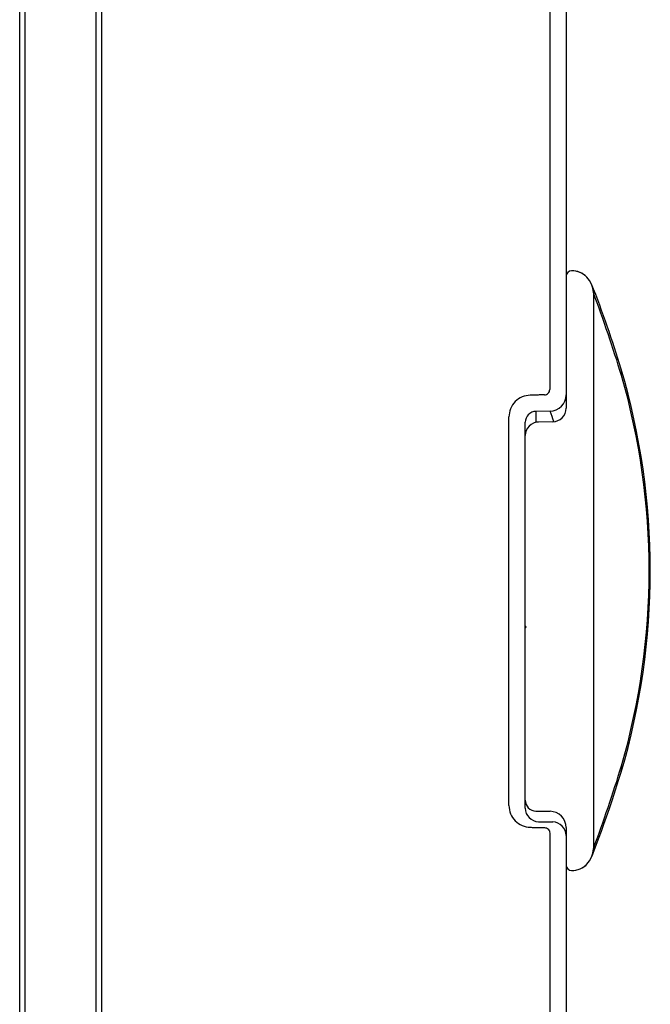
# Model space of a CAD drawing. Header units: millimetres. Extents: x 3813.37 to 3814.5, y 4795.07 to 4797.37.
# Tile 30 of 41: x 3813.45 to 3813.69, y 4796.34 to 4796.7. Entities that reach past the tile are written whole.
import ezdxf

# ---------------------------------------------------------------- set-up
doc = ezdxf.new("R2010")
doc.units = ezdxf.units.MM
doc.layers.add('SANINDUSA', color=3, linetype='Continuous')

msp = doc.modelspace()

# ---------------------------------------------------------------- linework, layer by layer
at = {"layer": 'SANINDUSA'}
for p, q in [((3813.45369954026, 4795.298047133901), (3813.45369954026, 4797.2350471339)), ((3813.45569954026, 4795.298047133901), (3813.45569954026, 4797.2350471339)), ((3813.48169954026, 4797.2350471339), (3813.48169954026, 4795.298047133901)), ((3813.48369954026, 4797.2350471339), (3813.48369954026, 4795.298047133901)), ((3813.648198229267, 4796.727379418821), (3813.648198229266, 4796.561689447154)), ((3813.654198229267, 4796.727379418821), (3813.654198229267, 4796.559724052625)), ((3813.654198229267, 4796.603222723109), (3813.654198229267, 4796.554835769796)), ((3813.664198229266, 4796.59722272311), (3813.664198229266, 4796.393222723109)), ((3813.648302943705, 4796.553724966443), (3813.643128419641, 4796.55363464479)), ((3813.643128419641, 4796.55363464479), (3813.643128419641, 4796.549720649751)), ((3813.633198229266, 4796.409093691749), (3813.633198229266, 4796.551600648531)), ((3813.639198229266, 4796.411059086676), (3813.639198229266, 4796.549635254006)), ((3813.649285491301, 4796.549836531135), (3813.644110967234, 4796.549746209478)), ((3813.639198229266, 4796.474754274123), (3813.639198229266, 4796.544746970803)), ((3813.639398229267, 4796.474754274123), (3813.639198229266, 4796.474754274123)), ((3813.639198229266, 4796.408136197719), (3813.639198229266, 4796.474434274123)), ((3813.639198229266, 4796.474434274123), (3813.639398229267, 4796.474434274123)), ((3813.639398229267, 4796.474754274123), (3813.639398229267, 4796.474434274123)), ((3813.643128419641, 4796.407059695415), (3813.648302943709, 4796.406969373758)), ((3813.644110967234, 4796.40313695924), (3813.649285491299, 4796.403046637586)), ((3813.65419822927, 4796.400970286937), (3813.654198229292, 4796.288926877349)), ((3813.648198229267, 4796.399004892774), (3813.648198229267, 4796.290892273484)), ((3813.654198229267, 4796.398047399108), (3813.654198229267, 4796.38722272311))]:
    msp.add_line(p, q, dxfattribs=at)
at = {"layer": 'SANINDUSA', "flags": 128}
for points in [[(3813.674558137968, 4796.566748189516), (3813.674631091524, 4796.567989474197), (3813.674431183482, 4796.569095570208)], [(3813.674432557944, 4796.421354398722), (3813.674631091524, 4796.422455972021), (3813.674558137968, 4796.423697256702)], [(3813.663627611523, 4796.390255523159), (3813.663627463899, 4796.390255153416), (3813.663632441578, 4796.390267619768), (3813.663688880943, 4796.390409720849), (3813.663864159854, 4796.390855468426), (3813.664151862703, 4796.391596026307), (3813.664548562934, 4796.392630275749), (3813.665051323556, 4796.393958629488), (3813.665656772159, 4796.395580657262), (3813.666361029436, 4796.397494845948), (3813.66715968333, 4796.399698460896), (3813.668047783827, 4796.402187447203), (3813.669019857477, 4796.4049563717), (3813.670069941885, 4796.407998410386), (3813.671195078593, 4796.411321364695), (3813.672352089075, 4796.414821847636), (3813.673597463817, 4796.418693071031), (3813.674428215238, 4796.42135557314)]]:
    msp.add_lwpolyline(points, dxfattribs=at)
at = {"layer": 'SANINDUSA'}
for centre, radius, start, end in [((3813.656198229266, 4796.603222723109), 0.001999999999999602, 90, 180), ((3813.65633818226, 4796.597562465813), 0.007642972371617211, 44.19038722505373, 91.05772666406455), ((3813.656198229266, 4796.59722272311), 0.00799999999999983, 0, 90), ((3813.305072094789, 4796.458133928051), 0.3856677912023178, 16.72088298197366, 21.63925289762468), ((3813.183018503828, 4796.416646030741), 0.5139473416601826, 16.98117379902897, 20.57006343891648), ((3813.424125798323, 4796.495203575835), 0.2609815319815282, 343.5559349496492, 16.44428021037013), ((3813.427321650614, 4796.495222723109), 0.2573747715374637, 343.8648541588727, 16.13514584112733), ((3813.648198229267, 4796.55972405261), 0.006000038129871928, 270.9999983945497, 0.2042647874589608), ((3813.648198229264, 4796.559724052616), 0.006000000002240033, 271.00000000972, 0), ((3813.643198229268, 4796.549635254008), 0.004000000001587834, 91.00000000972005, 180), ((3813.224645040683, 4796.38981940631), 0.4542587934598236, 20.63748129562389, 21.15055034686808), ((3813.649198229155, 4796.554835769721), 0.005000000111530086, 271.0000012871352, 8.858735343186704e-07), ((3813.644198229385, 4796.544746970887), 0.00500000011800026, 91.00000133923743, 180.0000009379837), ((3813.183788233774, 4796.573537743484), 0.5131347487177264, 339.4270939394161, 343.0216688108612), ((3813.643198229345, 4796.411059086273), 0.004000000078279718, 179.9999942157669, 268.9999988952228), ((3813.644198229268, 4796.408136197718), 0.005000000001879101, 180, 268.9999999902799), ((3813.648198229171, 4796.400970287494), 0.006000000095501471, 359.9999988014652, 88.9999990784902), ((3813.648198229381, 4796.400970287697), 0.005999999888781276, 359.9999927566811, 89.00000103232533), ((3813.649198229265, 4796.39804739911), 0.005000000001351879, 0, 88.99999999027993), ((3813.656198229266, 4796.393222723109), 0.008000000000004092, 270, 0), ((3813.656198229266, 4796.38722272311), 0.002000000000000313, 180, 270), ((3813.656368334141, 4796.392847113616), 0.007608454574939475, 268.7273450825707, 317.4538880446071)]:
    msp.add_arc(centre, radius, start, end, dxfattribs=at)
for points, degree in [([(3813.641058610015, 4796.559599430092), (3813.64002417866, 4796.559463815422), (3813.637955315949, 4796.559192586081), (3813.635361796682, 4796.55733609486), (3813.633550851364, 4796.554710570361), (3813.633315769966, 4796.552637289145), (3813.633198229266, 4796.551600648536)], 3), ([(3813.646233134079, 4796.559689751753), (3813.641058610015, 4796.5595994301)], 1), ([(3813.633198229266, 4796.409093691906), (3813.633315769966, 4796.408057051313), (3813.633550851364, 4796.405983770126), (3813.635361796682, 4796.403358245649), (3813.637955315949, 4796.401501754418), (3813.64002417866, 4796.401230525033), (3813.641058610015, 4796.40109491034)], 3), ([(3813.641058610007, 4796.401094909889), (3813.646233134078, 4796.401004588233)], 1)]:
    msp.add_open_spline(points, degree=degree, dxfattribs=at)
for points, knots in [([(3813.646233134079, 4796.559689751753), (3813.646493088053, 4796.559720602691), (3813.647012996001, 4796.559782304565), (3813.647653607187, 4796.560258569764), (3813.648119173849, 4796.560907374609), (3813.648171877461, 4796.561428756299), (3813.648198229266, 4796.561689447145)], [0, 0, 0, 0, 0.2498884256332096, 0.4997768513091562, 0.7498884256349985, 1, 1, 1, 1]), ([(3813.646233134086, 4796.401004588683), (3813.646493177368, 4796.400973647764), (3813.64701326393, 4796.400911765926), (3813.647653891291, 4796.400435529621), (3813.648119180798, 4796.399786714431), (3813.648171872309, 4796.399265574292), (3813.648198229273, 4796.399004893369)], [0, 0, 0, 0, 0.2499955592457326, 0.4999911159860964, 0.7498891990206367, 1, 1, 1, 1])]:
    msp.add_open_spline(points, degree=3, knots=knots, dxfattribs=at)

doc.saveas('drawing.dxf')
